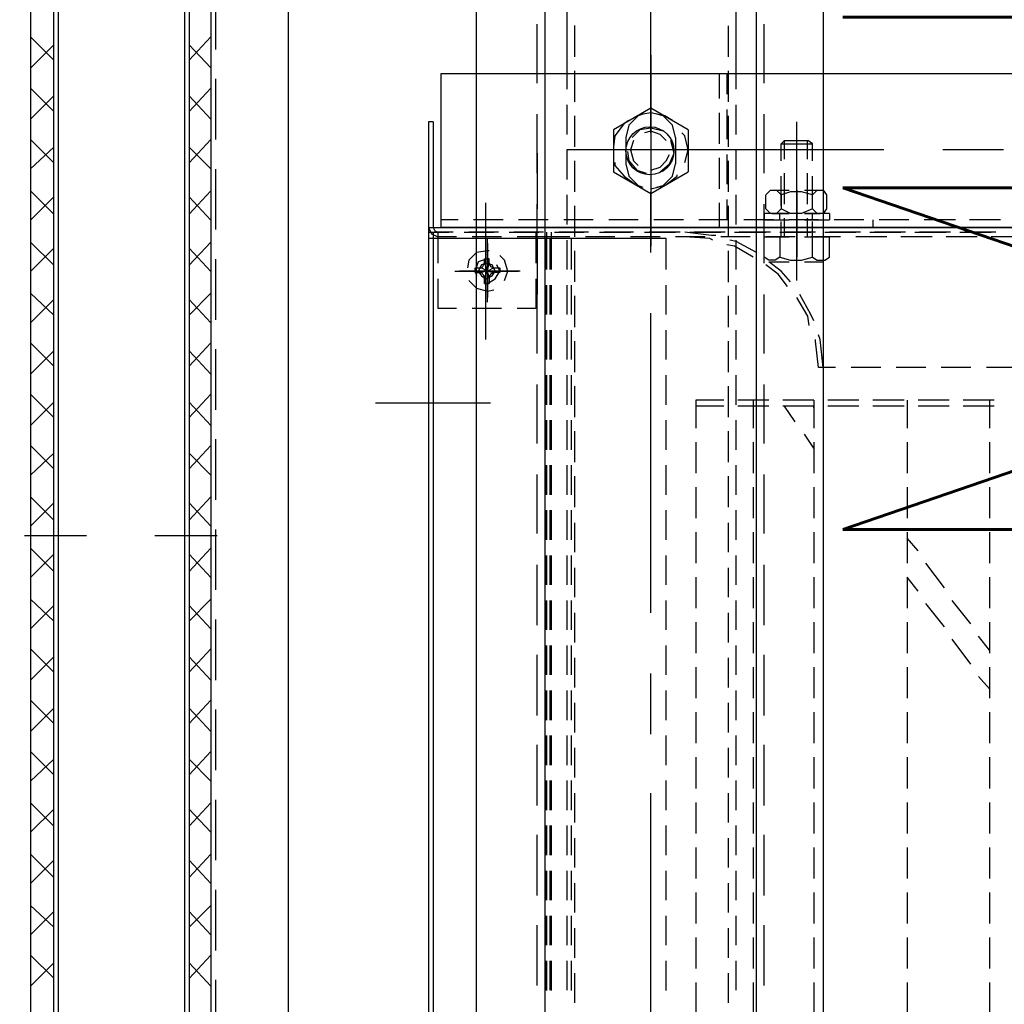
# Model space of a CAD drawing. Header units: millimetres. Extents: x -1574 to 74790, y -2818 to 13830.
# Tile 60 of 92: x 14953 to 15150, y 7732 to 7929. Entities that reach past the tile are written whole.
import ezdxf

# ---------------------------------------------------------------- set-up
doc = ezdxf.new("R2010")
doc.units = ezdxf.units.MM
doc.header["$MEASUREMENT"] = 0
doc.layers.get('0').update_dxf_attribs({"lineweight": 5})
doc.layers.add('A-CEILING-01', color=7, linetype='Continuous', lineweight=5, true_color=0xd56ca8)
doc.layers.add('RCP LAYOUT', color=9, linetype='Continuous', lineweight=13, true_color=0x808080)
doc.layers.add('ACMV-EQP-CHW', color=30, linetype='Continuous', true_color=0xff7f00)
doc.layers.add('ACMV-FCU', color=30, linetype='Continuous', true_color=0xff7f00)
doc.layers.add('ACMV-FA-DUCT-TEXT', color=7, linetype='Continuous')
doc.styles.get("Standard").update_dxf_attribs({"font": 'romans.shx'})

# ---------------------------------------------------------------- blocks, each defined once
blk = doc.blocks.new('XR-CP-DS')
at = {"layer": 'A-CEILING-01', "true_color": 0x808080}
h = blk.add_hatch(dxfattribs=at)
h.set_pattern_fill('ANSI37', color=8, scale=2000)
edge = h.paths.add_edge_path()
edge.add_line((17350, 13380), (12020, 13380))
edge.add_line((12020, 13380), (12020, 13280))
edge.add_line((12020, 13280), (11820, 13280))
edge.add_line((11820, 13280), (11820, 13380))
edge.add_line((11820, 13380), (6090, 13380))
edge.add_line((6090, 13380), (6090, 13280))
edge.add_line((6090, 13280), (5890, 13280))
edge.add_line((5890, 13280), (5890, 13380))
edge.add_line((5890, 13380), (350, 13380))
edge.add_line((350, 13380), (200, 13380))
edge.add_line((200, 13380), (200, 4520))
edge.add_line((200, 4520), (650, 4520))
edge.add_line((650, 4520), (650, 4220))
edge.add_line((650, 4220), (200, 4220))
edge.add_line((200, 4220), (200, 3270))
edge.add_line((200, 3270), (3945, 3270))
edge.add_line((3945, 3270), (3945, 3920))
edge.add_line((3945, 3920), (6135, 3920))
edge.add_line((6135, 3920), (6135, 3270))
edge.add_line((6135, 3270), (9805, 3270))
edge.add_line((9805, 3270), (9805, 3070))
edge.add_line((9805, 3070), (10125.7, 3070))
edge.add_line((10125.7, 3070), (10125.7, 3423))
edge.add_line((10125.7, 3423), (11242.06, 4539.36))
edge.add_line((11242.06, 4539.36), (10770.13, 5011.3))
edge.add_line((10770.13, 5011.3), (11904.42, 6145.58))
edge.add_line((11904.42, 6145.58), (14298.83, 8540))
edge.add_line((14298.83, 8540), (14450, 8540))
edge.add_line((14450, 8540), (14450, 9620))
edge.add_line((14450, 9620), (14450, 12330))
edge.add_arc((15200, 12330), 750, 90, 180, ccw=False)
edge.add_line((15200, 13080), (17350, 13080))
edge.add_line((17350, 13080), (17350, 13380))
h.paths.add_polyline_path([(5890.13, 11294.23), (6090.12, 11294.23), (6090.12, 11094.22), (5890.13, 11094.22)], flags=16)
h.paths.add_polyline_path([(5890.13, 9330), (6090.12, 9330), (6090.12, 9129.99), (5890.13, 9129.99)], flags=16)
h.paths.add_polyline_path([(5890, 8418.41), (6090, 8418.41), (6090, 8218.41), (5890, 8218.41)], flags=16)
h.paths.add_polyline_path([(5890, 6030), (6090, 6030), (6090, 5829.99), (5890, 5829.99)], flags=16)
h.paths.add_polyline_path([(11820, 8418.41), (12020, 8418.41), (12020, 8218.41), (11820, 8218.41)], flags=16)
h.paths.add_polyline_path([(11820, 9330), (12020, 9330), (12020, 9129.99), (11820, 9129.99)], flags=16)
h.paths.add_polyline_path([(11820.13, 11294.23), (12020.12, 11294.23), (12020.12, 11094.22), (11820.13, 11094.22)], flags=16)
blk = doc.blocks.new('A$C5c7590bd')
at = {"layer": 'ACMV-FA-DUCT-TEXT', "insert": (51.43, 8320), "char_height": 100, "attachment_point": 5, "rotation": 90}
blk.add_mtext_dynamic_manual_height_columns('{\\Fromans|c0;MUAD 600x200\\P1800 CFM}', width=1738.5556, gutter_width=1, heights=[389.51], dxfattribs=at)
blk = doc.blocks.new('AHU-5 TR-CARRIER')
at = {"layer": 'ACMV-EQP-CHW'}
for points in [[(507.35, 519.81), (507.35, 84.51)], [(538.23, 519.81), (538.23, 84.51)], [(538.23, 82.02), (538.23, 519.5)], [(540.09, 201.13), (540.09, 194.9)], [(566.29, 199.88), (566.29, 193.96)], [(522.64, 197.39), (522.64, 185.22)], [(536.65, 196.76), (536.65, 190.53)], [(539.16, 195.83), (539.16, 189.59)], [(539.16, 188.65), (539.16, 194.9)], [(572.84, 195.52), (572.84, 189.28)], [(572.84, 194.58), (578.45, 194.58)], [(574.08, 195.52), (574.08, 189.28)], [(581.26, 194.58), (587.48, 194.58)], [(590.3, 194.58), (596.53, 194.58)], [(599.34, 194.58), (605.57, 194.58)], [(608.38, 194.58), (614.62, 194.58)], [(617.42, 194.58), (623.66, 194.58)], [(623.04, 194.58), (620.23, 192.39)], [(626.47, 194.58), (632.7, 194.58)], [(630.83, 194.58), (628.33, 192.39)], [(635.51, 194.58), (641.74, 194.58)], [(644.55, 194.58), (650.79, 194.58)], [(653.59, 194.58), (659.83, 194.58)], [(662.64, 194.58), (668.87, 194.58)], [(671.68, 194.58), (677.92, 194.58)], [(680.73, 194.58), (686.95, 194.58)], [(689.77, 194.58), (696, 194.58)], [(540.09, 192.09), (540.09, 185.85)], [(566.29, 190.84), (566.29, 184.91)], [(617.74, 190.84), (613.06, 187.09)], [(625.84, 190.84), (620.85, 187.09)], [(536.65, 187.72), (536.65, 181.48)], [(539.16, 186.78), (539.16, 180.55)], [(539.16, 179.61), (539.16, 185.85)], [(572.84, 186.47), (572.84, 180.24)], [(574.08, 186.47), (574.08, 180.24)], [(610.56, 185.54), (605.57, 181.8)], [(618.36, 185.54), (613.69, 181.8)], [(540.09, 183.04), (540.09, 176.81)], [(566.29, 181.8), (566.29, 175.87)], [(603.08, 180.24), (600.59, 178.05)], [(611.19, 180.24), (608.38, 178.05)], [(536.65, 178.36), (536.65, 172.44)], [(572.84, 178.05), (578.45, 178.05)], [(581.26, 178.05), (587.48, 178.05)], [(590.3, 178.05), (596.53, 178.05)], [(599.34, 178.05), (605.57, 178.05)], [(608.38, 178.05), (614.62, 178.05)], [(617.42, 178.05), (623.66, 178.05)], [(626.47, 178.05), (632.7, 178.05)], [(635.51, 178.05), (641.74, 178.05)], [(644.55, 178.05), (650.79, 178.05)], [(653.59, 178.05), (659.83, 178.05)], [(662.64, 178.05), (668.87, 178.05)], [(671.68, 178.05), (677.92, 178.05)], [(680.73, 178.05), (686.95, 178.05)], [(689.77, 178.05), (696, 178.05)], [(539.16, 177.74), (539.16, 171.51)], [(539.16, 170.57), (539.16, 176.81)], [(572.84, 177.44), (572.84, 171.19)], [(574.08, 177.44), (574.08, 171.19)], [(540.09, 174), (540.09, 167.76)], [(522.64, 173.38), (522.64, 143.13)], [(566.29, 172.75), (566.29, 166.82)], [(536.65, 171.19), (538.22, 171.19)], [(536.65, 169.33), (536.65, 163.4)], [(539.16, 168.7), (539.16, 162.46)], [(572.84, 168.39), (572.84, 162.15)], [(574.08, 168.39), (574.08, 162.15)], [(539.16, 161.52), (539.16, 167.76)], [(540.09, 164.65), (540.09, 158.73)], [(535.42, 162.46), (535.42, 157.47)], [(535.42, 162.46), (536.65, 162.46)], [(536.66, 157.47), (536.66, 162.46)], [(540.09, 157.47), (540.09, 162.46)], [(544.15, 162.46), (540.09, 162.46)], [(544.15, 159.04), (544.76, 159.97), (544.76, 161.52), (544.15, 162.46)], [(566.29, 163.71), (566.29, 160.28)], [(1183.23, 91.68), (17.47, 91.68), (17.47, 161.22), (1183.23, 161.22)], [(531.67, 159.04), (530.73, 159.97), (530.73, 161.21), (531.67, 161.84)], [(530.73, 157.47), (530.73, 160.59)], [(531.67, 161.84), (534.47, 161.84)], [(534.47, 161.84), (535.42, 161.21), (535.42, 159.97), (534.47, 159.04), (535.42, 156.85), (535.42, 154.67), (534.47, 152.79), (535.42, 151.86), (535.42, 150.62), (534.47, 149.68), (531.68, 149.68)], [(535.42, 157.47), (535.42, 160.59)], [(536.65, 160.28), (536.65, 154.36)], [(545.08, 157.47), (545.08, 161.21)], [(566.29, 161.21), (560.67, 160.59), (559.73, 160.28)], [(566.29, 160.28), (560.99, 159.66), (560.67, 159.66)], [(521.38, 152.8), (521.38, 159.04), (520.75, 158.1)], [(524.81, 159.04), (521.38, 159.04)], [(533.86, 159.04), (527.92, 159.04)], [(534.47, 159.04), (531.67, 159.04), (531.04, 156.85), (531.04, 154.67), (531.67, 152.8), (534.47, 152.8)], [(536.65, 159.03), (535.42, 159.03)], [(540.09, 159.04), (536.97, 159.04)], [(539.16, 159.66), (539.16, 153.42)], [(539.16, 152.49), (539.16, 158.72)], [(544.15, 152.48), (544.76, 154.67), (544.76, 156.85), (544.15, 159.04), (540.09, 159.04)], [(556.93, 159.34), (555.68, 158.72), (551.62, 156.54)], [(557.87, 158.41), (555.99, 158.1), (552.24, 155.91)], [(572.84, 159.34), (578.45, 159.34)], [(572.84, 159.34), (572.84, 153.11)], [(574.08, 159.34), (574.08, 153.11)], [(574.39, 159.34), (574.08, 159.34)], [(582.5, 159.34), (579.69, 157.47)], [(581.26, 159.34), (587.48, 159.34)], [(590.3, 159.34), (596.53, 159.34)], [(599.34, 159.34), (605.57, 159.34)], [(608.38, 159.34), (614.62, 159.34)], [(617.42, 159.34), (623.66, 159.34)], [(626.47, 159.34), (632.7, 159.34)], [(635.51, 159.34), (641.74, 159.34)], [(644.55, 159.34), (650.79, 159.34)], [(653.59, 159.34), (659.83, 159.34)], [(662.64, 159.34), (668.87, 159.34)], [(671.68, 159.34), (677.92, 159.34)], [(680.73, 159.34), (686.95, 159.34)], [(689.77, 159.34), (696, 159.34)], [(524.49, 158.09), (520.75, 158.09)], [(521.38, 152.8), (520.76, 153.42), (520.76, 158.1)], [(533.54, 158.09), (527.31, 158.09)], [(540.09, 158.09), (536.35, 158.09)], [(548.82, 155.91), (517.02, 155.91)], [(530.73, 155.91), (544.15, 155.91)], [(530.73, 150.92), (530.73, 154.36)], [(540.4, 155.91), (531.67, 155.91)], [(535.42, 154.36), (535.42, 149.37)], [(535.42, 150.92), (535.42, 154.36)], [(536.65, 149.36), (536.65, 154.36)], [(540.09, 155.6), (540.09, 149.68)], [(540.09, 149.36), (540.09, 154.36)], [(549.13, 154.67), (546.94, 152.8), (545.08, 150.3)], [(545.08, 150.62), (545.08, 154.36)], [(577.19, 155.6), (574.08, 153.42)], [(524.49, 153.42), (520.75, 153.42)], [(524.81, 152.8), (521.38, 152.8)], [(533.54, 153.42), (527.31, 153.42)], [(533.86, 152.8), (527.92, 152.8)], [(531.67, 149.68), (530.73, 150.62), (530.73, 151.86), (531.67, 152.79)], [(536.65, 152.48), (535.42, 152.48)], [(540.09, 153.42), (536.35, 153.42)], [(540.09, 152.8), (536.97, 152.8)], [(540.09, 152.48), (544.15, 152.48), (544.76, 151.55), (544.76, 150.3), (544.15, 149.37), (540.09, 149.37)], [(550.07, 154.04), (547.58, 152.17), (545.71, 149.68)], [(536.65, 151.24), (536.65, 145.31)], [(539.16, 150.62), (539.16, 144.37)], [(572.84, 150.29), (572.84, 144.07)], [(574.08, 150.29), (574.08, 144.07)], [(509.22, 149.37), (497.37, 149.37)], [(527.31, 149.37), (515.46, 149.37)], [(545.39, 149.37), (533.54, 149.37)], [(535.42, 149.36), (536.65, 149.36)], [(539.16, 143.44), (539.16, 149.68)], [(563.48, 149.37), (551.63, 149.37)], [(581.56, 149.37), (569.71, 149.37)], [(599.65, 149.37), (587.81, 149.37)], [(618.05, 149.37), (605.88, 149.37)], [(636.14, 149.37), (623.97, 149.37)], [(654.22, 149.37), (642.06, 149.37)], [(672.31, 149.37), (660.14, 149.37)], [(690.38, 149.37), (678.23, 149.37)], [(1154.22, 147.81), (46.16, 147.81)], [(540.09, 146.56), (540.09, 140.64)], [(543.21, 147.81), (541.02, 143.75), (540.71, 142.5)], [(544.15, 147.18), (541.96, 143.44), (541.65, 141.89)], [(572.84, 147.18), (578.45, 147.18)], [(581.26, 147.18), (587.48, 147.18)], [(590.3, 147.18), (596.53, 147.18)], [(599.34, 147.18), (605.57, 147.18)], [(608.38, 147.18), (614.62, 147.18)], [(617.42, 147.18), (623.66, 147.18)], [(626.47, 147.18), (632.7, 147.18)], [(635.51, 147.18), (641.74, 147.18)], [(644.55, 147.18), (650.79, 147.18)], [(653.59, 147.18), (659.83, 147.18)], [(662.64, 147.18), (668.87, 147.18)], [(671.68, 147.18), (677.92, 147.18)], [(680.73, 147.18), (686.95, 147.18)], [(689.77, 147.18), (696, 147.18)], [(510.46, 143.75), (427.52, 143.75)], [(519.51, 143.75), (513.59, 143.75)], [(528.55, 143.75), (522.64, 143.75)], [(522.64, 143.13), (522.64, 109.76)], [(537.6, 143.75), (531.67, 143.75)], [(546.65, 143.75), (540.71, 143.75)], [(555.68, 143.75), (549.76, 143.75)], [(564.72, 143.75), (558.8, 143.75)], [(573.77, 143.75), (567.84, 143.75)], [(582.81, 143.75), (576.89, 143.75)], [(591.85, 143.75), (585.93, 143.75)], [(600.9, 143.75), (594.96, 143.75)], [(609.94, 143.75), (604.01, 143.75)], [(618.99, 143.75), (613.06, 143.75)], [(628.02, 143.75), (622.11, 143.75)], [(637.07, 143.75), (631.15, 143.75)], [(646.11, 143.75), (640.18, 143.75)], [(655.16, 143.75), (649.23, 143.75)], [(664.21, 143.75), (658.27, 143.75)], [(673.24, 143.75), (667.31, 143.75)], [(682.29, 143.75), (676.36, 143.75)], [(691.32, 143.75), (685.4, 143.75)], [(503.92, 142.2), (497.69, 142.2)], [(512.96, 142.2), (506.72, 142.2)], [(507.35, 141.89), (511.41, 141.89)], [(514.52, 141.89), (520.45, 141.89)], [(521.99, 142.2), (515.77, 142.2)], [(523.57, 141.89), (529.49, 141.89)], [(531.04, 142.2), (524.81, 142.2)], [(532.61, 141.89), (536.65, 141.89)], [(540.09, 142.2), (533.86, 142.2)], [(536.65, 142.19), (536.65, 136.27)], [(539.16, 141.57), (539.16, 135.34)], [(539.16, 134.39), (539.16, 140.64)], [(549.14, 142.2), (542.89, 142.2)], [(558.18, 142.2), (551.94, 142.2)], [(567.21, 142.2), (560.99, 142.2)], [(576.26, 142.2), (570.03, 142.2)], [(572.84, 141.26), (572.84, 135.64)], [(574.08, 141.26), (574.08, 135.64)], [(585.31, 142.2), (579.07, 142.2)], [(594.35, 142.2), (588.11, 142.2)], [(603.39, 142.2), (597.46, 142.2)], [(612.43, 142.2), (606.51, 142.2)], [(621.48, 142.2), (615.56, 142.2)], [(630.52, 142.2), (624.59, 142.2)], [(639.56, 142.2), (633.63, 142.2)], [(648.6, 142.2), (642.68, 142.2)], [(657.64, 142.2), (651.73, 142.2)], [(666.69, 142.2), (660.76, 142.2)], [(675.73, 142.2), (669.81, 142.2)], [(684.77, 142.2), (678.86, 142.2)], [(693.82, 142.2), (687.9, 142.2)], [(507.35, 140.32), (512.33, 140.32)], [(515.15, 140.32), (521.38, 140.32)], [(524.19, 140.32), (530.42, 140.32)], [(533.23, 140.32), (538.22, 140.32)], [(539.78, 139.7), (539.78, 138.77), (539.16, 133.47)], [(540.71, 139.08), (540.4, 138.45), (540.09, 133.47)], [(522.64, 137.2), (522.64, 115.69)], [(540.09, 137.52), (540.09, 131.59)], [(572.84, 135.64), (578.45, 135.64)], [(581.26, 135.64), (587.48, 135.64)], [(590.3, 135.64), (596.53, 135.64)], [(599.34, 135.64), (605.57, 135.64)], [(608.38, 135.64), (614.62, 135.64)], [(617.42, 135.64), (623.66, 135.64)], [(626.47, 135.64), (632.7, 135.64)], [(635.51, 135.64), (641.74, 135.64)], [(644.55, 135.64), (650.79, 135.64)], [(653.59, 135.64), (659.83, 135.64)], [(662.64, 135.64), (668.87, 135.64)], [(671.68, 135.64), (677.92, 135.64)], [(680.73, 135.64), (686.95, 135.64)], [(689.77, 135.64), (696, 135.64)], [(518.57, 134.09), (514.22, 126.6), (518.57, 119.12)], [(518.57, 134.09), (526.99, 134.09)], [(525.12, 133.47), (522.64, 134.09), (519.82, 133.47), (519.2, 132.84)], [(527, 119.12), (531.36, 126.6), (527, 134.09)], [(536.65, 133.15), (536.65, 127.22)], [(539.16, 132.52), (539.16, 126.29)], [(516.7, 130.97), (515.77, 129.41), (515.15, 126.6), (515.46, 125.04)], [(520.14, 131.59), (517.64, 130.97), (515.77, 129.1), (515.46, 127.85)], [(520.14, 131.59), (525.44, 131.59)], [(527, 128.48), (525.43, 130.34), (523.25, 131.28), (520.75, 130.66)], [(530.12, 127.85), (529.8, 129.1), (527.92, 130.97), (525.43, 131.59)], [(530.42, 126.91), (530.42, 126.6), (529.8, 129.41), (527.92, 131.9), (527.62, 131.9)], [(539.16, 125.36), (539.16, 131.59)], [(518.89, 129.1), (518.27, 126.6), (518.57, 124.42), (520.14, 122.87)], [(520.76, 129.72), (519.51, 128.48), (518.89, 126.6), (519.19, 125.36)], [(526.68, 126.91), (526.68, 126.6), (526.06, 128.48), (524.81, 129.72), (523.57, 130.34)], [(540.09, 128.48), (540.09, 122.55)], [(546.65, 129.72), (540.4, 129.72)], [(540.4, 129.72), (540.4, 82.02), (899.94, 82.02), (899.94, 129.72)], [(555.68, 129.72), (549.76, 129.72)], [(564.72, 129.72), (558.8, 129.72)], [(573.77, 129.72), (567.84, 129.72)], [(582.81, 129.72), (576.89, 129.72)], [(591.85, 129.72), (585.93, 129.72)], [(600.9, 129.72), (594.97, 129.72)], [(609.94, 129.72), (604.02, 129.72)], [(618.99, 129.72), (613.06, 129.72)], [(628.02, 129.72), (622.11, 129.72)], [(637.07, 129.72), (631.15, 129.72)], [(646.12, 129.72), (640.19, 129.72)], [(655.16, 129.72), (649.23, 129.72)], [(664.2, 129.72), (658.27, 129.72)], [(673.24, 129.72), (667.31, 129.72)], [(682.29, 129.72), (676.36, 129.72)], [(691.33, 129.72), (685.4, 129.72)], [(519.19, 126.6), (458.7, 126.6)], [(503.6, 126.6), (541.96, 126.6)], [(543.21, 126.6), (531.04, 126.6)], [(615.56, 126.6), (555.37, 126.6)], [(639.88, 126.6), (627.72, 126.6)], [(712.22, 126.6), (651.73, 126.6)], [(515.46, 125.05), (515.77, 124.1), (517.64, 122.24), (520.14, 121.61)], [(522.94, 121.93), (524.81, 122.24), (526.68, 123.8), (527.31, 125.67)], [(525.43, 121.61), (527.92, 122.24), (529.8, 124.11), (530.12, 125.04)], [(520.76, 123.17), (522.64, 122.55), (524.81, 123.17), (525.75, 124.11)], [(525.12, 119.43), (525.75, 119.43), (527.92, 121.3), (529.49, 123.49)], [(536.65, 124.11), (536.65, 118.19)], [(539.16, 123.18), (539.16, 117.25)], [(539.16, 116.31), (539.16, 122.55)], [(516.7, 122.24), (517.33, 121.3), (519.82, 119.43), (522, 119.12)], [(520.14, 121.61), (525.44, 121.61)], [(518.57, 119.11), (526.99, 119.11)], [(540.09, 119.43), (540.09, 113.5)], [(536.65, 115.07), (536.65, 109.15)], [(539.16, 114.13), (539.16, 108.21)], [(539.16, 107.27), (539.16, 113.19)], [(497.68, 111.32), (503.92, 111.32)], [(506.72, 111.32), (512.96, 111.32)], [(515.77, 111.32), (521.99, 111.32)], [(524.81, 111.32), (531.05, 111.32)], [(533.86, 111.32), (540.1, 111.32)], [(546.65, 110.7), (540.4, 110.7)], [(542.89, 111.32), (549.13, 111.32)], [(555.68, 110.7), (549.76, 110.7)], [(551.94, 111.32), (558.18, 111.32)], [(564.72, 110.7), (558.8, 110.7)], [(560.99, 111.32), (567.21, 111.32)], [(573.77, 110.7), (567.84, 110.7)], [(570.03, 111.32), (576.26, 111.32)], [(582.81, 110.7), (576.89, 110.7)], [(579.07, 111.32), (585.31, 111.32)], [(591.85, 110.7), (585.93, 110.7)], [(588.11, 111.32), (594.35, 111.32)], [(600.9, 110.7), (594.97, 110.7)], [(597.46, 111.32), (603.39, 111.32)], [(609.94, 110.7), (604.02, 110.7)], [(606.51, 111.32), (612.43, 111.32)], [(618.99, 110.7), (613.06, 110.7)], [(615.56, 111.32), (621.48, 111.32)], [(628.02, 110.7), (622.11, 110.7)], [(624.59, 111.32), (630.51, 111.32)], [(637.07, 110.7), (631.15, 110.7)], [(633.63, 111.32), (639.56, 111.32)], [(646.12, 110.7), (640.19, 110.7)], [(642.68, 111.32), (648.61, 111.32)], [(655.16, 110.7), (649.23, 110.7)], [(651.72, 111.32), (657.64, 111.32)], [(664.2, 110.7), (658.27, 110.7)], [(660.77, 111.32), (666.69, 111.32)], [(673.24, 110.7), (667.31, 110.7)], [(669.81, 111.32), (675.73, 111.32)], [(682.29, 110.7), (676.36, 110.7)], [(678.86, 111.32), (684.77, 111.32)], [(691.33, 110.7), (685.4, 110.7)], [(687.9, 111.32), (693.82, 111.32)], [(423.78, 109.76), (507.35, 109.76)], [(507.35, 109.76), (510.46, 109.76)], [(513.59, 109.76), (519.51, 109.76)], [(522.64, 109.76), (528.55, 109.76)], [(531.67, 109.76), (537.59, 109.76)], [(540.09, 110.39), (540.09, 103.53)], [(540.71, 109.76), (546.64, 109.76)], [(549.76, 109.76), (555.68, 109.76)], [(558.8, 109.76), (564.72, 109.76)], [(567.84, 109.76), (573.77, 109.76)], [(576.89, 109.76), (582.81, 109.76)], [(585.93, 109.76), (591.85, 109.76)], [(594.97, 109.76), (600.9, 109.76)], [(604.01, 109.76), (609.94, 109.76)], [(613.06, 109.76), (618.99, 109.76)], [(622.11, 109.76), (628.02, 109.76)], [(631.15, 109.76), (637.07, 109.76)], [(640.19, 109.76), (646.12, 109.76)], [(649.23, 109.76), (655.15, 109.76)], [(658.27, 109.76), (664.2, 109.76)], [(667.31, 109.76), (673.24, 109.76)], [(676.36, 109.76), (682.29, 109.76)], [(685.4, 109.76), (691.32, 109.76)], [(1154.22, 105.4), (46.16, 105.4)], [(536.65, 106.02), (536.65, 100.1)], [(539.16, 106.65), (546.64, 106.65)], [(539.16, 105.71), (546.64, 105.71)], [(539.16, 105.09), (539.16, 99.17)], [(540.4, 106.34), (546.65, 106.34)], [(540.4, 105.4), (546.65, 105.4)], [(549.76, 106.65), (555.68, 106.65)], [(549.76, 106.34), (555.68, 106.34)], [(549.76, 105.71), (555.68, 105.71)], [(549.76, 105.4), (555.68, 105.4)], [(558.8, 106.65), (564.72, 106.65)], [(558.8, 106.34), (564.72, 106.34)], [(558.8, 105.71), (564.72, 105.71)], [(558.8, 105.4), (564.72, 105.4)], [(567.84, 106.65), (573.77, 106.65)], [(567.84, 106.34), (573.77, 106.34)], [(567.84, 105.71), (573.77, 105.71)], [(567.84, 105.4), (573.77, 105.4)], [(576.89, 106.65), (582.81, 106.65)], [(576.89, 106.34), (582.81, 106.34)], [(576.89, 105.71), (582.81, 105.71)], [(576.89, 105.4), (582.81, 105.4)], [(585.93, 106.65), (591.85, 106.65)], [(585.93, 106.34), (591.85, 106.34)], [(585.93, 105.71), (591.85, 105.71)], [(585.93, 105.4), (591.85, 105.4)], [(594.97, 106.65), (600.9, 106.65)], [(594.97, 106.34), (600.9, 106.34)], [(594.97, 105.71), (600.9, 105.71)], [(594.97, 105.4), (600.9, 105.4)], [(604.01, 106.34), (609.94, 106.34)], [(604.01, 105.4), (609.94, 105.4)], [(604.02, 106.65), (609.94, 106.65)], [(604.02, 105.71), (609.94, 105.71)], [(613.06, 106.65), (618.98, 106.65)], [(613.06, 106.34), (618.99, 106.34)], [(613.06, 105.71), (618.98, 105.71)], [(613.06, 105.4), (618.99, 105.4)], [(622.11, 106.65), (628.02, 106.65)], [(622.11, 106.34), (628.02, 106.34)], [(622.11, 105.71), (628.02, 105.71)], [(622.11, 105.4), (628.02, 105.4)], [(631.15, 106.65), (637.07, 106.65)], [(631.15, 106.34), (637.07, 106.34)], [(631.15, 105.71), (637.07, 105.71)], [(631.15, 105.4), (637.07, 105.4)], [(640.18, 106.34), (646.11, 106.34)], [(640.18, 105.4), (646.11, 105.4)], [(640.19, 106.65), (646.12, 106.65)], [(640.19, 105.71), (646.12, 105.71)], [(649.23, 106.65), (655.16, 106.65)], [(649.23, 106.34), (655.16, 106.34)], [(649.23, 105.71), (655.16, 105.71)], [(649.23, 105.4), (655.16, 105.4)], [(658.27, 106.65), (664.2, 106.65)], [(658.27, 106.34), (664.21, 106.34)], [(658.27, 105.71), (664.2, 105.71)], [(658.27, 105.4), (664.21, 105.4)], [(667.31, 106.65), (673.24, 106.65)], [(667.31, 105.71), (673.24, 105.71)], [(667.32, 106.34), (673.24, 106.34)], [(667.32, 105.4), (673.24, 105.4)], [(676.36, 106.65), (682.29, 106.65)], [(676.36, 106.34), (682.29, 106.34)], [(676.36, 105.71), (682.29, 105.71)], [(676.36, 105.4), (682.29, 105.4)], [(685.4, 106.65), (691.33, 106.65)], [(685.4, 106.34), (691.32, 106.34)], [(685.4, 105.71), (691.33, 105.71)], [(685.4, 105.4), (691.32, 105.4)], [(509.22, 103.84), (497.37, 103.84)], [(527.31, 103.84), (515.46, 103.84)], [(523.25, 103.84), (534.47, 103.84)], [(545.39, 103.84), (533.54, 103.84)], [(539.16, 98.23), (539.16, 104.15)], [(539.16, 103.52), (545.39, 103.52)], [(540.1, 103.52), (540.1, 99.79)], [(540.4, 103.84), (551.63, 103.84)], [(548.51, 103.52), (554.43, 103.52)], [(563.48, 103.84), (551.63, 103.84)], [(554.44, 103.52), (554.44, 99.79)], [(581.56, 103.84), (569.71, 103.84)], [(599.65, 103.84), (587.81, 103.84)], [(618.05, 103.84), (605.88, 103.84)], [(636.14, 103.84), (623.97, 103.84)], [(654.22, 103.84), (642.06, 103.84)], [(672.31, 103.84), (660.14, 103.84)], [(690.38, 103.84), (678.23, 103.84)], [(546.94, 100.41), (546.94, 88.57)], [(546.94, 87.31), (546.94, 100.1)], [(546.94, 99.17), (546.94, 88.25)], [(536.65, 96.98), (536.65, 91.05)], [(548.82, 97.3), (546.95, 97.91), (544.76, 97.3), (543.84, 96.36)], [(539.16, 96.04), (539.16, 90.12)], [(539.16, 89.19), (539.16, 95.11)], [(540.1, 96.67), (540.1, 90.75)], [(546.32, 95.12), (546.94, 93.86), (545.39, 94.18), (546.02, 94.49), (546.32, 95.12), (546.32, 96.36)], [(549.45, 93.86), (548.51, 95.42), (546.94, 96.36), (545.7, 95.73)], [(546.32, 96.36), (547.26, 96.36), (547.26, 95.12), (547.58, 94.49), (548.19, 94.18), (549.45, 94.18)], [(548.19, 94.17), (546.94, 93.86), (547.26, 95.12)], [(548.82, 90.12), (550.39, 91.68), (551.01, 93.86), (550.68, 95.12)], [(554.44, 96.67), (554.44, 90.75)], [(560.67, 93.55), (533.23, 93.55)], [(553.18, 93.86), (540.4, 93.86)], [(541.34, 93.86), (552.24, 93.86)], [(542.89, 94.18), (542.89, 93.86), (543.2, 91.68), (544.76, 90.12), (546.32, 89.81)], [(544.46, 94.18), (544.46, 93.86), (545.08, 91.99), (546.94, 91.36), (547.89, 91.68)], [(545.39, 94.18), (544.46, 94.18)], [(545.39, 93.24), (544.46, 93.24)], [(544.47, 93.24), (544.47, 94.18)], [(545.39, 93.24), (546.94, 93.86), (547.26, 92.61)], [(547.26, 91.37), (546.32, 91.37), (546.32, 92.62), (546.02, 92.92), (545.39, 93.25)], [(547.26, 92.61), (547.58, 92.92), (548.19, 93.24), (546.94, 93.86), (546.32, 92.61)], [(549.45, 93.24), (548.19, 93.24)], [(549.45, 93.24), (549.45, 94.18)], [(573.45, 94.49), (573.45, 71.41)], [(547.26, 91.36), (547.26, 92.61)], [(536.66, 87.94), (536.66, 84.51)], [(539.16, 87), (539.16, 83.88)], [(540.09, 87.63), (540.09, 83.88)], [(554.44, 87.63), (554.44, 83.88)], [(539.16, 82.02), (539.16, 86.07)], [(507.35, 84.51), (538.22, 84.51)], [(517.01, 82.02), (538.22, 82.02), (539.47, 82.64), (540.09, 83.88)], [(538.23, 82.94), (538.84, 83.26), (539.16, 83.88)], [(539.16, 83.88), (545.39, 83.88)], [(548.51, 83.88), (554.43, 83.88)], [(517.01, 82.94), (517.01, 82.02)], [(517.02, 82.94), (538.23, 82.94)], [(538.23, 82.02), (901.81, 82.02)], [(539.16, 82.94), (900.87, 82.94)], [(539.16, 82.02), (539.16, 82.94)], [(540.4, 82.94), (546.65, 82.94)], [(549.76, 82.94), (555.68, 82.94)], [(558.8, 82.94), (564.72, 82.94)], [(567.84, 82.94), (573.77, 82.94)], [(576.89, 82.94), (582.81, 82.94)], [(585.93, 82.94), (591.85, 82.94)], [(594.97, 82.94), (600.9, 82.94)], [(604.01, 82.94), (609.94, 82.94)], [(613.06, 82.94), (618.99, 82.94)], [(622.11, 82.94), (628.02, 82.94)], [(631.15, 82.94), (637.07, 82.94)], [(640.18, 82.94), (646.11, 82.94)], [(649.23, 82.94), (655.16, 82.94)], [(658.27, 82.94), (664.21, 82.94)], [(667.32, 82.94), (673.24, 82.94)], [(676.36, 82.94), (682.29, 82.94)], [(685.4, 82.94), (691.32, 82.94)], [(44.6, 53.95), (44.6, 38.35), (1200.69, 38.35)], [(1155.79, 38.35), (1155.79, 53.95), (44.61, 53.95)], [(600.04, 27.13), (600.04, 39.6)], [(229.59, 38.35), (970.8, 38.35)], [(490.28, 39.29), (502.44, 39.29)], [(504.63, 33.99), (499.95, 38.35)], [(501.5, 33.99), (506.18, 38.35)], [(508.37, 39.29), (520.53, 39.29)], [(514.91, 33.99), (510.24, 38.35)], [(511.8, 33.99), (516.47, 38.35)], [(525.21, 33.99), (520.53, 38.35)], [(522.09, 33.99), (526.45, 38.35)], [(526.46, 39.29), (538.62, 39.29)], [(535.5, 33.99), (530.82, 38.35)], [(532.06, 33.99), (536.74, 38.35)], [(545.78, 33.99), (541.11, 38.35)], [(542.35, 33.99), (547.04, 38.35)], [(544.54, 39.29), (556.7, 39.29)], [(555.77, 33.99), (551.4, 38.35)], [(552.64, 33.99), (557.32, 38.35)], [(566.05, 33.99), (561.38, 38.35)], [(562.62, 39.29), (574.79, 39.29)], [(562.94, 33.99), (567.61, 38.35)], [(576.35, 33.99), (571.67, 38.35)], [(573.23, 33.99), (577.91, 38.35)], [(580.72, 39.29), (592.87, 39.29)], [(586.64, 33.99), (581.96, 38.35)], [(583.52, 33.99), (587.88, 38.35)], [(596.92, 33.99), (592.25, 38.35)], [(593.49, 33.99), (598.18, 38.35)], [(598.8, 39.29), (610.95, 39.29)], [(607.22, 33.99), (602.54, 38.35)], [(603.79, 33.99), (608.46, 38.35)], [(617.2, 33.99), (612.82, 38.35)], [(614.08, 33.99), (618.74, 38.35)], [(616.88, 39.29), (629.05, 39.29)], [(627.49, 33.99), (622.8, 38.35)], [(624.37, 33.99), (629.05, 38.35)], [(637.78, 33.99), (633.1, 38.35)], [(634.66, 33.99), (639.34, 38.35)], [(634.97, 39.29), (647.12, 39.29)], [(648.06, 33.99), (643.4, 38.35)], [(644.95, 33.99), (649.32, 38.35)], [(653.06, 39.29), (665.22, 39.29)], [(658.36, 33.99), (653.67, 38.35)], [(654.93, 33.99), (659.59, 38.35)], [(668.65, 33.99), (663.97, 38.35)], [(665.22, 33.99), (669.9, 38.35)], [(671.14, 39.29), (683.3, 39.29)], [(678.62, 33.99), (674.27, 38.35)], [(675.51, 33.99), (680.18, 38.35)], [(688.92, 33.99), (684.24, 38.35)], [(685.79, 33.99), (690.47, 38.35)], [(689.23, 39.29), (701.39, 39.29)], [(229.59, 33.99), (970.8, 33.99)], [(229.59, 33.05), (970.8, 33.05)], [(600.04, 0.94), (600.04, 13.41)], [(970.8, 7.79), (229.59, 7.79)], [(970.8, 6.86), (229.59, 6.86)], [(504.63, 6.86), (499.95, 2.19)], [(501.5, 6.86), (506.19, 2.19)], [(514.91, 6.86), (510.24, 2.19)], [(511.8, 6.86), (516.47, 2.19)], [(525.21, 6.86), (520.53, 2.19)], [(522.09, 6.86), (526.45, 2.19)], [(535.5, 6.86), (530.82, 2.19)], [(532.06, 6.86), (536.74, 2.19)], [(545.78, 6.86), (541.12, 2.19)], [(542.35, 6.86), (547.04, 2.19)], [(555.77, 6.86), (551.4, 2.19)], [(552.65, 6.86), (557.33, 2.19)], [(566.05, 6.86), (561.38, 2.19)], [(562.94, 6.86), (567.61, 2.19)], [(576.35, 6.86), (571.67, 2.19)], [(573.23, 6.86), (577.91, 2.19)], [(586.64, 6.86), (581.96, 2.19)], [(583.52, 6.86), (587.88, 2.19)], [(596.92, 6.86), (592.26, 2.19)], [(593.49, 6.86), (598.18, 2.19)], [(607.22, 6.86), (602.54, 2.19)], [(603.79, 6.86), (608.47, 2.19)], [(617.19, 6.86), (612.82, 2.19)], [(614.08, 6.86), (618.75, 2.19)], [(627.49, 6.86), (622.8, 2.19)], [(624.37, 6.86), (629.05, 2.19)], [(637.78, 6.86), (633.1, 2.19)], [(634.66, 6.86), (639.34, 2.19)], [(648.07, 6.86), (643.39, 2.19)], [(644.95, 6.86), (649.31, 2.19)], [(658.36, 6.86), (653.67, 2.19)], [(654.93, 6.86), (659.6, 2.19)], [(668.65, 6.86), (663.97, 2.19)], [(665.22, 6.86), (669.9, 2.19)], [(678.62, 6.86), (674.27, 2.19)], [(675.51, 6.86), (680.18, 2.19)], [(688.91, 6.86), (684.24, 2.19)], [(685.79, 6.86), (690.47, 2.19)], [(229.59, 2.18), (970.8, 2.18)]]:
    blk.add_lwpolyline(points, dxfattribs=at)
blk.add_lwpolyline([(546.94, 91.99), (547.89, 92.62), (548.51, 93.55), (547.89, 94.8), (546.94, 95.42), (545.7, 94.8), (545.39, 93.55), (545.7, 92.62)], close=True, dxfattribs=at)
blk.add_circle((522.8, 126.45), 4.82, dxfattribs=at)
at = {"layer": 'ACMV-FCU', "color": 8, "true_color": 0x808080}
blk.add_line((229.59, 2.18), (970.8, 2.18), dxfattribs=at)
blk = doc.blocks.new('A$C7e6e56f9')
at = {"layer": 'ACMV-EQP-CHW', "rotation": 270}
blk.add_blockref('AHU-5 TR-CARRIER', (-247.09, 8425.95), dxfattribs=at)

msp = doc.modelspace()

# ---------------------------------------------------------------- block references
for name in ['A$C7e6e56f9', 'A$C5c7590bd']:
    msp.add_blockref(name, (15200, 0))
at = {"layer": 'RCP LAYOUT', "color": 1}
msp.add_blockref('XR-CP-DS', (0, 0), dxfattribs=at)

doc.saveas('drawing.dxf')
